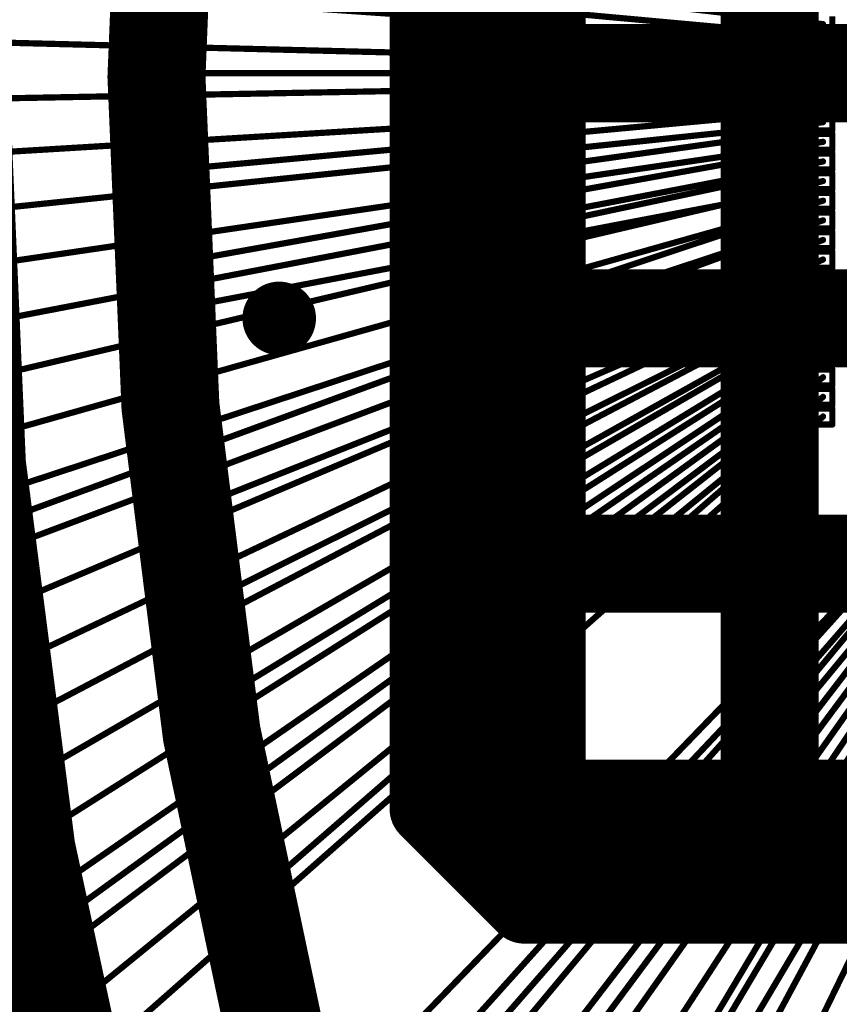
# Model space of a CAD drawing. Header units: millimetres. Extents: x -20 to 67, y -24 to 74.9.
# Tile 21 of 37: x 24.9 to 28.3, y -3.8 to 0.2. Entities that reach past the tile are written whole.
import ezdxf

# ---------------------------------------------------------------- set-up
doc = ezdxf.new("R2010")
doc.units = ezdxf.units.MM
doc.header["$LTSCALE"] = 0.2
doc.header["$MEASUREMENT"] = 0
doc.layers.get('0').update_dxf_attribs({"color": 6, "plot": 0})
for name, color, linetype in [('Cu1', 5, 'Continuous'), ('Die4', 7, 'Continuous'), ('Sbp1', 5, 'Continuous'), ('Wire3', 96, 'Continuous'), ('Wire4', 1, 'Continuous')]:
    doc.layers.add(name, color=color, linetype=linetype)

# ---------------------------------------------------------------- blocks, each defined once
blk = doc.blocks.new('OBLONG_22')
at = {"const_width": 0.13}
blk.add_lwpolyline([(0.11, 0), (-0.11, 0)], dxfattribs=at)
at = {"const_width": 0.065}
for points in [[(-0.1425, 0, 1), (-0.0775, 0, 1)], [(0.0775, 0, 1), (0.1425, 0, 1)]]:
    blk.add_lwpolyline(points, format="xyb", close=True, dxfattribs=at)
blk = doc.blocks.new('ROUND_25')
at = {"const_width": 0.15}
blk.add_lwpolyline([(-0.075, 0, 1), (0.075, 0, 1)], format="xyb", close=True, dxfattribs=at)
blk = doc.blocks.new('ROUND_19')
at = {"const_width": 0.025}
blk.add_lwpolyline([(-0.0125, 0, 1), (0.0125, 0, 1)], format="xyb", close=True, dxfattribs=at)
blk = doc.blocks.new('ROUND_20')
at = {"const_width": 0.065}
blk.add_lwpolyline([(-0.0325, 0, 1), (0.0325, 0, 1)], format="xyb", close=True, dxfattribs=at)
blk = doc.blocks.new('ROUND_24')
at = {"const_width": 0.05}
blk.add_lwpolyline([(-0.025, 0, 1), (0.025, 0, 1)], format="xyb", close=True, dxfattribs=at)
blk = doc.blocks.new('ROUND_26')
at = {"const_width": 0.25}
blk.add_lwpolyline([(-0.125, 0, 1), (0.125, 0, 1)], format="xyb", close=True, dxfattribs=at)
blk = doc.blocks.new('ROUND_27')
at = {"const_width": 0.2}
blk.add_lwpolyline([(-0.1, 0, 1), (0.1, 0, 1)], format="xyb", close=True, dxfattribs=at)
blk = doc.blocks.new('ROUND_11')
at = {"const_width": 0.0127}
blk.add_lwpolyline([(-0.00635, 0, 1), (0.00635, 0, 1)], format="xyb", close=True, dxfattribs=at)
blk = doc.blocks.new('ROUND_33')
at = {"const_width": 0.0254}
blk.add_lwpolyline([(-0.0127, 0, 1), (0.0127, 0, 1)], format="xyb", close=True, dxfattribs=at)

msp = doc.modelspace()

# ---------------------------------------------------------------- linework, layer by layer
at = {"layer": 'Cu1', "const_width": 0.4}
for points in [[(25.282983, 4.679, 0.1276595), (25.291513, -4.711862)], [(25.983983, 3.98, 0.1249988), (25.991325, -4.008914)]]:
    msp.add_lwpolyline(points, format="xyb", dxfattribs=at)
at = {"layer": 'Cu1'}
for points, const_width in [([(26.988983, -3.2), (26.988983, 3.2)], 0.5), ([(27.988983, -3), (27.988983, 3)], 0.4), ([(26.588983, -3), (26.588983, 3)], 0.3), ([(26.662983, 0.156), (26.513983, 0.163)], 0.05), ([(26.988983, 0), (32.988983, 0)], 0.4), ([(26.513983, -0.154), (26.662983, -0.147)], 0.05), ([(25.383983, -0.41), (25.602983, -0.39)], 0.13), ([(26.513983, -0.461), (26.662983, -0.44)], 0.05), ([(26.514983, -0.736), (26.661983, -0.705)], 0.05), ([(25.398983, -0.803), (25.615983, -0.764)], 0.13), ([(26.988983, -1), (32.988983, -1)], 0.4), ([(25.408983, -0.991), (25.625983, -0.95)], 0.13), ([(26.516983, -1.084), (26.659983, -1.037)], 0.05), ([(26.518983, -1.369), (26.657983, -1.312)], 0.05), ([(26.519983, -1.56), (26.656983, -1.501)], 0.05), ([(25.485983, -1.834), (25.689983, -1.753)], 0.13), ([(26.988983, -2), (32.988983, -2)], 0.4), ([(26.522983, -1.917), (26.653983, -1.844)], 0.05), ([(25.536983, -2.233), (25.733983, -2.135)], 0.13), ([(26.525983, -2.242), (26.650983, -2.159)], 0.05), ([(25.600983, -2.642), (25.788983, -2.527)], 0.13), ([(26.529983, -2.587), (26.647983, -2.494)], 0.05), ([(27.238983, -3.25), (27.238983, -2.85)], 0.1), ([(27.238983, -2.85), (29.567983, -2.85)], 0.1), ([(27.238983, -2.85), (29.567983, -2.85)], 0.1), ([(27.238983, -3.25), (27.238983, -2.85)], 0.1), ([(27.338983, -3.25), (27.338983, -2.85)], 0.1), ([(27.438983, -3.25), (27.438983, -2.85)], 0.1), ([(27.538983, -3.25), (27.538983, -2.85)], 0.1), ([(27.638983, -3.25), (27.638983, -2.85)], 0.1), ([(27.738983, -3.25), (27.738983, -2.85)], 0.1), ([(27.838983, -3.25), (27.838983, -2.85)], 0.1), ([(27.938983, -3.25), (27.938983, -2.85)], 0.1), ([(28.038983, -3.25), (28.038983, -2.85)], 0.1), ([(28.138983, -3.25), (28.138983, -2.85)], 0.1), ([(28.238983, -3.25), (28.238983, -2.85)], 0.1), ([(26.988983, -3.4), (26.588983, -3)], 0.3), ([(27.238983, -2.95), (29.638983, -2.95)], 0.1), ([(27.238983, -3.05), (29.638983, -3.05)], 0.1), ([(27.238983, -3.15), (29.638983, -3.15)], 0.1), ([(29.638983, -3.25), (27.238983, -3.25)], 0.1), ([(25.774983, -3.453), (25.941983, -3.308)], 0.13), ([(26.988983, -3.4), (29.688983, -3.4)], 0.3), ([(27.056983, -3.455), (27.159983, -3.346)], 0.05), ([(27.400983, -3.458), (27.495983, -3.343)], 0.05), ([(27.796983, -3.463), (27.879983, -3.338)], 0.05), ([(28.110983, -3.466), (28.185983, -3.335)], 0.05), ([(24.958983, -3.55), (25.080983, -3.462)], 0.05)]:
    msp.add_lwpolyline(points, dxfattribs=dict(at, const_width=const_width))
at = {"layer": 'Die4'}
for points, const_width in [([(27.988983, -2), (27.988983, 2)], 0.0508), ([(28.054983, 0.272), (28.054983, 0.207)], 0.0254), ([(28.129983, 0.207), (28.129983, 0.272)], 0.0254), ([(28.169983, 0.232), (28.169983, 0.167)], 0.0254), ([(28.244983, 0.167), (28.244983, 0.232)], 0.0254), ([(28.054983, 0.207), (28.129983, 0.207)], 0.0254), ([(28.054983, 0.192), (28.054983, 0.127)], 0.0254), ([(28.129983, 0.192), (28.054983, 0.192)], 0.0254), ([(28.129983, 0.127), (28.129983, 0.192)], 0.0254), ([(28.169983, 0.167), (28.244983, 0.167)], 0.0254), ([(28.169983, 0.152), (28.169983, 0.087)], 0.0254), ([(28.244983, 0.152), (28.169983, 0.152)], 0.0254), ([(28.244983, 0.087), (28.244983, 0.152)], 0.0254), ([(28.054983, 0.127), (28.129983, 0.127)], 0.0254), ([(28.054983, 0.112), (28.054983, 0.047)], 0.0254), ([(28.129983, 0.112), (28.054983, 0.112)], 0.0254), ([(28.129983, 0.047), (28.129983, 0.112)], 0.0254), ([(28.169983, 0.087), (28.244983, 0.087)], 0.0254), ([(28.169983, 0.072), (28.169983, 0.007)], 0.0254), ([(28.244983, 0.072), (28.169983, 0.072)], 0.0254), ([(28.244983, 0.007), (28.244983, 0.072)], 0.0254), ([(28.054983, 0.047), (28.129983, 0.047)], 0.0254), ([(28.054983, 0.032), (28.054983, -0.033)], 0.0254), ([(28.129983, 0.032), (28.054983, 0.032)], 0.0254), ([(28.129983, -0.033), (28.129983, 0.032)], 0.0254), ([(28.169983, 0.007), (28.244983, 0.007)], 0.0254), ([(28.169983, -0.008), (28.169983, -0.073)], 0.0254), ([(28.244983, -0.008), (28.169983, -0.008)], 0.0254), ([(28.244983, -0.073), (28.244983, -0.008)], 0.0254), ([(28.054983, -0.033), (28.129983, -0.033)], 0.0254), ([(28.054983, -0.048), (28.054983, -0.113)], 0.0254), ([(28.129983, -0.048), (28.054983, -0.048)], 0.0254), ([(28.129983, -0.113), (28.129983, -0.048)], 0.0254), ([(28.169983, -0.073), (28.244983, -0.073)], 0.0254), ([(28.169983, -0.088), (28.169983, -0.153)], 0.0254), ([(28.244983, -0.088), (28.169983, -0.088)], 0.0254), ([(28.244983, -0.153), (28.244983, -0.088)], 0.0254), ([(28.054983, -0.113), (28.129983, -0.113)], 0.0254), ([(28.054983, -0.128), (28.054983, -0.193)], 0.0254), ([(28.129983, -0.128), (28.054983, -0.128)], 0.0254), ([(28.129983, -0.193), (28.129983, -0.128)], 0.0254), ([(28.169983, -0.153), (28.244983, -0.153)], 0.0254), ([(28.169983, -0.168), (28.169983, -0.233)], 0.0254), ([(28.244983, -0.168), (28.169983, -0.168)], 0.0254), ([(28.244983, -0.233), (28.244983, -0.168)], 0.0254), ([(28.054983, -0.193), (28.129983, -0.193)], 0.0254), ([(28.054983, -0.208), (28.054983, -0.273)], 0.0254), ([(28.129983, -0.208), (28.054983, -0.208)], 0.0254), ([(28.129983, -0.273), (28.129983, -0.208)], 0.0254), ([(28.169983, -0.233), (28.244983, -0.233)], 0.0254), ([(28.169983, -0.248), (28.169983, -0.313)], 0.0254), ([(28.244983, -0.248), (28.169983, -0.248)], 0.0254), ([(28.244983, -0.313), (28.244983, -0.248)], 0.0254), ([(28.054983, -0.273), (28.129983, -0.273)], 0.0254), ([(28.054983, -0.288), (28.054983, -0.353)], 0.0254), ([(28.129983, -0.288), (28.054983, -0.288)], 0.0254), ([(28.129983, -0.353), (28.129983, -0.288)], 0.0254), ([(28.169983, -0.313), (28.244983, -0.313)], 0.0254), ([(28.169983, -0.328), (28.169983, -0.393)], 0.0254), ([(28.244983, -0.328), (28.169983, -0.328)], 0.0254), ([(28.244983, -0.393), (28.244983, -0.328)], 0.0254), ([(28.054983, -0.353), (28.129983, -0.353)], 0.0254), ([(28.054983, -0.368), (28.054983, -0.433)], 0.0254), ([(28.129983, -0.368), (28.054983, -0.368)], 0.0254), ([(28.129983, -0.433), (28.129983, -0.368)], 0.0254), ([(28.169983, -0.393), (28.244983, -0.393)], 0.0254), ([(28.169983, -0.408), (28.169983, -0.473)], 0.0254), ([(28.244983, -0.408), (28.169983, -0.408)], 0.0254), ([(28.244983, -0.473), (28.244983, -0.408)], 0.0254), ([(28.054983, -0.433), (28.129983, -0.433)], 0.0254), ([(28.054983, -0.448), (28.054983, -0.513)], 0.0254), ([(28.129983, -0.448), (28.054983, -0.448)], 0.0254), ([(28.129983, -0.513), (28.129983, -0.448)], 0.0254), ([(28.169983, -0.473), (28.244983, -0.473)], 0.0254), ([(28.169983, -0.488), (28.169983, -0.553)], 0.0254), ([(28.244983, -0.488), (28.169983, -0.488)], 0.0254), ([(28.244983, -0.553), (28.244983, -0.488)], 0.0254), ([(28.054983, -0.513), (28.129983, -0.513)], 0.0254), ([(28.054983, -0.528), (28.054983, -0.593)], 0.0254), ([(28.129983, -0.528), (28.054983, -0.528)], 0.0254), ([(28.129983, -0.593), (28.129983, -0.528)], 0.0254), ([(28.169983, -0.553), (28.244983, -0.553)], 0.0254), ([(28.169983, -0.568), (28.169983, -0.633)], 0.0254), ([(28.244983, -0.568), (28.169983, -0.568)], 0.0254), ([(28.244983, -0.633), (28.244983, -0.568)], 0.0254), ([(28.054983, -0.593), (28.129983, -0.593)], 0.0254), ([(28.054983, -0.608), (28.054983, -0.673)], 0.0254), ([(28.129983, -0.608), (28.054983, -0.608)], 0.0254), ([(28.129983, -0.673), (28.129983, -0.608)], 0.0254), ([(28.169983, -0.633), (28.244983, -0.633)], 0.0254), ([(28.169983, -0.648), (28.169983, -0.713)], 0.0254), ([(28.244983, -0.648), (28.169983, -0.648)], 0.0254), ([(28.244983, -0.713), (28.244983, -0.648)], 0.0254), ([(28.054983, -0.673), (28.129983, -0.673)], 0.0254), ([(28.054983, -0.688), (28.054983, -0.753)], 0.0254), ([(28.129983, -0.688), (28.054983, -0.688)], 0.0254), ([(28.129983, -0.753), (28.129983, -0.688)], 0.0254), ([(28.169983, -0.713), (28.244983, -0.713)], 0.0254), ([(28.169983, -0.728), (28.169983, -0.793)], 0.0254), ([(28.244983, -0.728), (28.169983, -0.728)], 0.0254), ([(28.244983, -0.793), (28.244983, -0.728)], 0.0254), ([(28.054983, -0.753), (28.129983, -0.753)], 0.0254), ([(28.054983, -0.768), (28.054983, -0.833)], 0.0254), ([(28.129983, -0.768), (28.054983, -0.768)], 0.0254), ([(28.129983, -0.833), (28.129983, -0.768)], 0.0254), ([(28.169983, -0.793), (28.244983, -0.793)], 0.0254), ([(28.169983, -0.808), (28.169983, -0.873)], 0.0254), ([(28.244983, -0.808), (28.169983, -0.808)], 0.0254), ([(28.244983, -0.873), (28.244983, -0.808)], 0.0254), ([(28.054983, -0.833), (28.129983, -0.833)], 0.0254), ([(28.054983, -0.848), (28.054983, -0.913)], 0.0254), ([(28.129983, -0.848), (28.054983, -0.848)], 0.0254), ([(28.129983, -0.913), (28.129983, -0.848)], 0.0254), ([(28.169983, -0.873), (28.244983, -0.873)], 0.0254), ([(28.169983, -0.888), (28.169983, -0.953)], 0.0254), ([(28.244983, -0.888), (28.169983, -0.888)], 0.0254), ([(28.244983, -0.953), (28.244983, -0.888)], 0.0254), ([(28.054983, -0.913), (28.129983, -0.913)], 0.0254), ([(28.054983, -0.928), (28.054983, -0.993)], 0.0254), ([(28.129983, -0.928), (28.054983, -0.928)], 0.0254), ([(28.129983, -0.993), (28.129983, -0.928)], 0.0254), ([(28.169983, -0.953), (28.244983, -0.953)], 0.0254), ([(28.169983, -0.968), (28.169983, -1.033)], 0.0254), ([(28.244983, -0.968), (28.169983, -0.968)], 0.0254), ([(28.244983, -1.033), (28.244983, -0.968)], 0.0254), ([(28.054983, -0.993), (28.129983, -0.993)], 0.0254), ([(28.054983, -1.008), (28.054983, -1.073)], 0.0254), ([(28.129983, -1.008), (28.054983, -1.008)], 0.0254), ([(28.129983, -1.073), (28.129983, -1.008)], 0.0254), ([(28.169983, -1.033), (28.244983, -1.033)], 0.0254), ([(28.169983, -1.048), (28.169983, -1.113)], 0.0254), ([(28.244983, -1.048), (28.169983, -1.048)], 0.0254), ([(28.244983, -1.113), (28.244983, -1.048)], 0.0254), ([(28.054983, -1.073), (28.129983, -1.073)], 0.0254), ([(28.054983, -1.088), (28.054983, -1.153)], 0.0254), ([(28.129983, -1.088), (28.054983, -1.088)], 0.0254), ([(28.129983, -1.153), (28.129983, -1.088)], 0.0254), ([(28.169983, -1.113), (28.244983, -1.113)], 0.0254), ([(28.169983, -1.128), (28.169983, -1.193)], 0.0254), ([(28.244983, -1.128), (28.169983, -1.128)], 0.0254), ([(28.244983, -1.193), (28.244983, -1.128)], 0.0254), ([(28.054983, -1.153), (28.129983, -1.153)], 0.0254), ([(28.054983, -1.168), (28.054983, -1.233)], 0.0254), ([(28.129983, -1.168), (28.054983, -1.168)], 0.0254), ([(28.129983, -1.233), (28.129983, -1.168)], 0.0254), ([(28.169983, -1.193), (28.244983, -1.193)], 0.0254), ([(28.169983, -1.208), (28.169983, -1.273)], 0.0254), ([(28.244983, -1.208), (28.169983, -1.208)], 0.0254), ([(28.244983, -1.273), (28.244983, -1.208)], 0.0254), ([(28.054983, -1.233), (28.129983, -1.233)], 0.0254), ([(28.054983, -1.248), (28.054983, -1.313)], 0.0254), ([(28.129983, -1.248), (28.054983, -1.248)], 0.0254), ([(28.129983, -1.313), (28.129983, -1.248)], 0.0254), ([(28.169983, -1.273), (28.244983, -1.273)], 0.0254), ([(28.169983, -1.288), (28.169983, -1.353)], 0.0254), ([(28.244983, -1.288), (28.169983, -1.288)], 0.0254), ([(28.244983, -1.353), (28.244983, -1.288)], 0.0254), ([(28.054983, -1.313), (28.129983, -1.313)], 0.0254), ([(28.054983, -1.328), (28.054983, -1.393)], 0.0254), ([(28.129983, -1.328), (28.054983, -1.328)], 0.0254), ([(28.129983, -1.393), (28.129983, -1.328)], 0.0254), ([(28.169983, -1.353), (28.244983, -1.353)], 0.0254), ([(28.169983, -1.368), (28.169983, -1.433)], 0.0254), ([(28.244983, -1.368), (28.169983, -1.368)], 0.0254), ([(28.244983, -1.433), (28.244983, -1.368)], 0.0254), ([(28.054983, -1.393), (28.129983, -1.393)], 0.0254), ([(28.054983, -1.408), (28.054983, -1.473)], 0.0254), ([(28.129983, -1.408), (28.054983, -1.408)], 0.0254), ([(28.129983, -1.473), (28.129983, -1.408)], 0.0254), ([(28.169983, -1.433), (28.244983, -1.433)], 0.0254), ([(28.054983, -1.473), (28.129983, -1.473)], 0.0254), ([(31.988983, -2), (27.988983, -2)], 0.0508)]:
    msp.add_lwpolyline(points, dxfattribs=dict(at, const_width=const_width))
at = {"layer": 'Sbp1', "const_width": 0.4}
for points in [[(25.282983, 4.679, 0.1276595), (25.291513, -4.711862)], [(25.983983, 3.98, 0.1249988), (25.991325, -4.008914)]]:
    msp.add_lwpolyline(points, format="xyb", dxfattribs=at)
at = {"layer": 'Sbp1'}
for points, const_width in [([(26.988983, -3.2), (26.988983, 3.2)], 0.5), ([(27.988983, -3), (27.988983, 3)], 0.4), ([(26.588983, -3), (26.588983, 3)], 0.3), ([(26.662983, 0.156), (26.513983, 0.163)], 0.05), ([(26.988983, 0), (32.988983, 0)], 0.4), ([(26.513983, -0.154), (26.662983, -0.147)], 0.05), ([(25.383983, -0.41), (25.602983, -0.39)], 0.13), ([(26.513983, -0.461), (26.662983, -0.44)], 0.05), ([(26.514983, -0.736), (26.661983, -0.705)], 0.05), ([(25.398983, -0.803), (25.615983, -0.764)], 0.13), ([(26.988983, -1), (32.988983, -1)], 0.4), ([(25.408983, -0.991), (25.625983, -0.95)], 0.13), ([(26.516983, -1.084), (26.659983, -1.037)], 0.05), ([(26.518983, -1.369), (26.657983, -1.312)], 0.05), ([(26.519983, -1.56), (26.656983, -1.501)], 0.05), ([(25.485983, -1.834), (25.689983, -1.753)], 0.13), ([(26.988983, -2), (32.988983, -2)], 0.4), ([(26.522983, -1.917), (26.653983, -1.844)], 0.05), ([(25.536983, -2.233), (25.733983, -2.135)], 0.13), ([(26.525983, -2.242), (26.650983, -2.159)], 0.05), ([(25.600983, -2.642), (25.788983, -2.527)], 0.13), ([(26.529983, -2.587), (26.647983, -2.494)], 0.05), ([(27.238983, -3.25), (27.238983, -2.85)], 0.1), ([(27.238983, -2.85), (29.567983, -2.85)], 0.1), ([(27.238983, -2.85), (29.567983, -2.85)], 0.1), ([(27.238983, -3.25), (27.238983, -2.85)], 0.1), ([(27.338983, -3.25), (27.338983, -2.85)], 0.1), ([(27.438983, -3.25), (27.438983, -2.85)], 0.1), ([(27.538983, -3.25), (27.538983, -2.85)], 0.1), ([(27.638983, -3.25), (27.638983, -2.85)], 0.1), ([(27.738983, -3.25), (27.738983, -2.85)], 0.1), ([(27.838983, -3.25), (27.838983, -2.85)], 0.1), ([(27.938983, -3.25), (27.938983, -2.85)], 0.1), ([(28.038983, -3.25), (28.038983, -2.85)], 0.1), ([(28.138983, -3.25), (28.138983, -2.85)], 0.1), ([(28.238983, -3.25), (28.238983, -2.85)], 0.1), ([(26.988983, -3.4), (26.588983, -3)], 0.3), ([(27.238983, -2.95), (29.638983, -2.95)], 0.1), ([(27.238983, -3.05), (29.638983, -3.05)], 0.1), ([(27.238983, -3.15), (29.638983, -3.15)], 0.1), ([(29.638983, -3.25), (27.238983, -3.25)], 0.1), ([(25.774983, -3.453), (25.941983, -3.308)], 0.13), ([(26.988983, -3.4), (29.688983, -3.4)], 0.3), ([(27.056983, -3.455), (27.159983, -3.346)], 0.05), ([(27.400983, -3.458), (27.495983, -3.343)], 0.05), ([(27.796983, -3.463), (27.879983, -3.338)], 0.05), ([(28.110983, -3.466), (28.185983, -3.335)], 0.05), ([(24.958983, -3.55), (25.080983, -3.462)], 0.05)]:
    msp.add_lwpolyline(points, dxfattribs=dict(at, const_width=const_width))
at = {"layer": 'Wire3', "const_width": 0.0254}
for points in [[(28.091983, 0.16), (24.693983, 0.47)], [(28.091983, 0.08), (26.588983, 0.16)], [(28.091983, 0), (25.488983, 0)], [(28.091983, -0.08), (26.588983, -0.15)], [(28.091983, -0.16), (25.492983, -0.4)], [(28.091983, -0.24), (26.588983, -0.45)], [(28.091983, -0.32), (25.506983, -0.784)], [(28.091983, -0.4), (26.588983, -0.72)], [(28.091983, -0.48), (25.516983, -0.971)], [(28.091983, -0.56), (26.588983, -1.06)], [(28.091983, -0.64), (24.779983, -1.853)], [(28.091983, -0.72), (26.588983, -1.34)], [(28.091983, -0.8), (25.587983, -1.794)], [(28.091983, -0.88), (26.588983, -1.53)], [(28.091983, -0.96), (25.635983, -2.184)], [(28.091983, -1.04), (26.588983, -1.88)], [(28.091983, -1.12), (25.694983, -2.584)], [(28.091983, -1.2), (26.588983, -2.2)], [(28.091983, -1.28), (25.019983, -3.506)], [(28.091983, -1.36), (26.588983, -2.54)], [(28.091983, -1.44), (25.858983, -3.38)], [(28.768983, -1.897), (26.486983, -4.97)], [(28.608983, -1.897), (26.642983, -4.152)], [(28.528983, -1.897), (27.108983, -3.4)], [(29.088983, -1.897), (27.195983, -5.091)], [(28.688983, -1.897), (27.448983, -3.4)], [(28.928983, -1.897), (27.492983, -4.308)], [(28.848983, -1.897), (27.838983, -3.4)], [(29.008983, -1.897), (28.148983, -3.4)]]:
    msp.add_lwpolyline(points, dxfattribs=at)
at = {"layer": 'Wire4', "const_width": 0.0254}
for points in [[(28.206983, 0.2), (23.958983, 0.684)], [(28.206983, 0.12), (23.938983, 0.416)], [(28.206983, 0.04), (23.938983, 0.148)], [(28.206983, -0.04), (23.938983, -0.12)], [(28.206983, -0.12), (23.948983, -0.377)], [(28.206983, -0.2), (23.948983, -0.645)], [(28.206983, -0.28), (23.968983, -0.903)], [(28.206983, -0.36), (23.987983, -1.171)], [(28.206983, -0.44), (23.997983, -1.429)], [(28.206983, -0.52), (24.036983, -1.697)], [(28.206983, -0.6), (24.066983, -1.965)], [(28.206983, -0.68), (24.105983, -2.223)], [(28.206983, -0.76), (24.144983, -2.481)], [(28.206983, -0.84), (24.183983, -2.749)], [(28.206983, -0.92), (24.232983, -3.007)], [(28.206983, -1), (24.291983, -3.265)], [(28.206983, -1.08), (24.350983, -3.523)], [(28.206983, -1.16), (24.409983, -3.782)], [(28.206983, -1.24), (24.478983, -4.04)], [(28.206983, -1.32), (24.547983, -4.298)], [(28.206983, -1.4), (24.626983, -4.557)], [(28.568983, -1.782), (25.173983, -5.294)], [(28.648983, -1.782), (25.431983, -5.363)], [(28.728983, -1.782), (25.680983, -5.441)], [(28.808983, -1.782), (25.938983, -5.52)], [(28.888983, -1.782), (26.207983, -5.579)], [(28.968983, -1.782), (26.455983, -5.648)], [(29.048983, -1.782), (26.723983, -5.697)], [(29.128983, -1.782), (26.992983, -5.756)], [(29.208983, -1.782), (27.250983, -5.805)]]:
    msp.add_lwpolyline(points, dxfattribs=at)

# ---------------------------------------------------------------- block references
at = {"layer": 'Cu1'}
for name, p in [('ROUND_19', (26.513983, 0.163)), ('ROUND_19', (26.662983, 0.156)), ('ROUND_27', (26.988983, 0)), ('ROUND_25', (26.988983, 0)), ('ROUND_25', (27.988983, 0)), ('OBLONG_22', (25.488983, 0)), ('ROUND_19', (26.513983, -0.154)), ('ROUND_19', (26.662983, -0.147)), ('ROUND_20', (25.383983, -0.41)), ('ROUND_20', (25.602983, -0.39)), ('ROUND_19', (26.513983, -0.461)), ('ROUND_19', (26.662983, -0.44)), ('ROUND_19', (26.661983, -0.705)), ('ROUND_20', (25.615983, -0.764)), ('ROUND_19', (26.514983, -0.736)), ('ROUND_20', (25.398983, -0.803)), ('ROUND_27', (26.988983, -1)), ('ROUND_25', (25.988983, -1)), ('ROUND_25', (26.988983, -1)), ('ROUND_25', (27.988983, -1)), ('ROUND_20', (25.625983, -0.95)), ('ROUND_20', (25.408983, -0.991)), ('ROUND_19', (26.659983, -1.037)), ('ROUND_19', (26.516983, -1.084)), ('ROUND_19', (26.657983, -1.312)), ('ROUND_19', (26.518983, -1.369)), ('ROUND_19', (26.656983, -1.501)), ('ROUND_19', (26.519983, -1.56)), ('ROUND_20', (25.689983, -1.753)), ('ROUND_20', (25.485983, -1.834)), ('ROUND_27', (26.988983, -2)), ('ROUND_19', (26.653983, -1.844)), ('ROUND_25', (26.988983, -2)), ('ROUND_25', (27.988983, -2)), ('ROUND_19', (26.522983, -1.917)), ('ROUND_20', (25.733983, -2.135)), ('ROUND_20', (25.536983, -2.233)), ('ROUND_19', (26.650983, -2.159)), ('ROUND_19', (26.525983, -2.242)), ('ROUND_20', (25.788983, -2.527)), ('ROUND_19', (26.647983, -2.494)), ('ROUND_19', (26.529983, -2.587)), ('ROUND_20', (25.600983, -2.642)), ('ROUND_24', (27.238983, -2.85)), ('ROUND_24', (27.238983, -2.85)), ('ROUND_24', (27.238983, -2.85)), ('ROUND_24', (27.338983, -2.85)), ('ROUND_24', (27.438983, -2.85)), ('ROUND_24', (27.538983, -2.85)), ('ROUND_24', (27.638983, -2.85)), ('ROUND_24', (27.738983, -2.85)), ('ROUND_24', (27.838983, -2.85)), ('ROUND_27', (27.988983, -3)), ('ROUND_24', (27.938983, -2.85)), ('ROUND_24', (28.038983, -2.85)), ('ROUND_24', (28.138983, -2.85)), ('ROUND_24', (28.238983, -2.85)), ('ROUND_25', (26.588983, -3)), ('ROUND_25', (26.988983, -3)), ('ROUND_25', (27.988983, -3)), ('ROUND_24', (27.238983, -2.95)), ('ROUND_26', (26.988983, -3.2)), ('ROUND_24', (27.238983, -3.05)), ('ROUND_24', (27.238983, -3.15)), ('ROUND_24', (27.238983, -3.25)), ('ROUND_24', (27.238983, -3.25)), ('ROUND_24', (27.238983, -3.25)), ('ROUND_24', (27.338983, -3.25)), ('ROUND_24', (27.438983, -3.25)), ('ROUND_24', (27.538983, -3.25)), ('ROUND_24', (27.638983, -3.25)), ('ROUND_24', (27.738983, -3.25)), ('ROUND_24', (27.838983, -3.25)), ('ROUND_24', (27.938983, -3.25)), ('ROUND_24', (28.038983, -3.25)), ('ROUND_24', (28.138983, -3.25)), ('ROUND_24', (28.238983, -3.25)), ('ROUND_20', (25.941983, -3.308)), ('ROUND_25', (26.988983, -3.4)), ('ROUND_25', (26.988983, -3.4)), ('ROUND_19', (27.159983, -3.346)), ('ROUND_19', (27.495983, -3.343)), ('ROUND_19', (27.879983, -3.338)), ('ROUND_19', (28.185983, -3.335)), ('ROUND_20', (25.774983, -3.453)), ('ROUND_19', (25.080983, -3.462)), ('ROUND_19', (27.056983, -3.455)), ('ROUND_19', (27.400983, -3.458)), ('ROUND_19', (27.796983, -3.463)), ('ROUND_19', (28.110983, -3.466)), ('ROUND_19', (24.958983, -3.55))]:
    msp.add_blockref(name, p, dxfattribs=at)
at = {"layer": 'Die4'}
for name, p in [('ROUND_11', (28.054983, 0.207)), ('ROUND_11', (28.054983, 0.207)), ('ROUND_11', (28.054983, 0.192)), ('ROUND_11', (28.054983, 0.192)), ('ROUND_11', (28.129983, 0.207)), ('ROUND_11', (28.129983, 0.207)), ('ROUND_11', (28.129983, 0.192)), ('ROUND_11', (28.129983, 0.192)), ('ROUND_11', (28.206983, 0.2)), ('ROUND_11', (28.091983, 0.16)), ('ROUND_11', (28.169983, 0.167)), ('ROUND_11', (28.169983, 0.167)), ('ROUND_11', (28.169983, 0.152)), ('ROUND_11', (28.169983, 0.152)), ('ROUND_11', (28.244983, 0.167)), ('ROUND_11', (28.244983, 0.167)), ('ROUND_11', (28.244983, 0.152)), ('ROUND_11', (28.244983, 0.152)), ('ROUND_11', (28.054983, 0.127)), ('ROUND_11', (28.054983, 0.127)), ('ROUND_11', (28.054983, 0.112)), ('ROUND_11', (28.054983, 0.112)), ('ROUND_11', (28.129983, 0.127)), ('ROUND_11', (28.129983, 0.127)), ('ROUND_11', (28.129983, 0.112)), ('ROUND_11', (28.129983, 0.112)), ('ROUND_11', (28.206983, 0.12)), ('ROUND_11', (28.091983, 0.08)), ('ROUND_11', (28.169983, 0.087)), ('ROUND_11', (28.169983, 0.087)), ('ROUND_11', (28.169983, 0.072)), ('ROUND_11', (28.169983, 0.072)), ('ROUND_11', (28.244983, 0.087)), ('ROUND_11', (28.244983, 0.087)), ('ROUND_11', (28.244983, 0.072)), ('ROUND_11', (28.244983, 0.072)), ('ROUND_11', (28.054983, 0.047)), ('ROUND_11', (28.054983, 0.047)), ('ROUND_11', (28.054983, 0.032)), ('ROUND_11', (28.054983, 0.032)), ('ROUND_11', (28.129983, 0.047)), ('ROUND_11', (28.129983, 0.047)), ('ROUND_11', (28.129983, 0.032)), ('ROUND_11', (28.129983, 0.032)), ('ROUND_11', (28.206983, 0.04)), ('ROUND_11', (28.091983, 0)), ('ROUND_11', (28.169983, 0.007)), ('ROUND_11', (28.169983, 0.007)), ('ROUND_11', (28.169983, -0.008)), ('ROUND_11', (28.169983, -0.008)), ('ROUND_11', (28.244983, 0.007)), ('ROUND_11', (28.244983, 0.007)), ('ROUND_11', (28.244983, -0.008)), ('ROUND_11', (28.244983, -0.008)), ('ROUND_11', (28.054983, -0.033)), ('ROUND_11', (28.054983, -0.033)), ('ROUND_11', (28.054983, -0.048)), ('ROUND_11', (28.054983, -0.048)), ('ROUND_11', (28.129983, -0.033)), ('ROUND_11', (28.129983, -0.033)), ('ROUND_11', (28.129983, -0.048)), ('ROUND_11', (28.129983, -0.048)), ('ROUND_11', (28.206983, -0.04)), ('ROUND_11', (28.091983, -0.08)), ('ROUND_11', (28.169983, -0.073)), ('ROUND_11', (28.169983, -0.073)), ('ROUND_11', (28.169983, -0.088)), ('ROUND_11', (28.169983, -0.088)), ('ROUND_11', (28.244983, -0.073)), ('ROUND_11', (28.244983, -0.073)), ('ROUND_11', (28.244983, -0.088)), ('ROUND_11', (28.244983, -0.088)), ('ROUND_11', (28.054983, -0.113)), ('ROUND_11', (28.054983, -0.113)), ('ROUND_11', (28.054983, -0.128)), ('ROUND_11', (28.054983, -0.128)), ('ROUND_11', (28.129983, -0.113)), ('ROUND_11', (28.129983, -0.113)), ('ROUND_11', (28.129983, -0.128)), ('ROUND_11', (28.129983, -0.128)), ('ROUND_11', (28.206983, -0.12)), ('ROUND_11', (28.091983, -0.16)), ('ROUND_11', (28.169983, -0.153)), ('ROUND_11', (28.169983, -0.153)), ('ROUND_11', (28.169983, -0.168)), ('ROUND_11', (28.169983, -0.168)), ('ROUND_11', (28.244983, -0.153)), ('ROUND_11', (28.244983, -0.153)), ('ROUND_11', (28.244983, -0.168)), ('ROUND_11', (28.244983, -0.168)), ('ROUND_11', (28.054983, -0.193)), ('ROUND_11', (28.054983, -0.193)), ('ROUND_11', (28.054983, -0.208)), ('ROUND_11', (28.054983, -0.208)), ('ROUND_11', (28.129983, -0.193)), ('ROUND_11', (28.129983, -0.193)), ('ROUND_11', (28.129983, -0.208)), ('ROUND_11', (28.129983, -0.208)), ('ROUND_11', (28.206983, -0.2)), ('ROUND_11', (28.091983, -0.24)), ('ROUND_11', (28.169983, -0.233)), ('ROUND_11', (28.169983, -0.233)), ('ROUND_11', (28.169983, -0.248)), ('ROUND_11', (28.169983, -0.248)), ('ROUND_11', (28.244983, -0.233)), ('ROUND_11', (28.244983, -0.233)), ('ROUND_11', (28.244983, -0.248)), ('ROUND_11', (28.244983, -0.248)), ('ROUND_11', (28.054983, -0.273)), ('ROUND_11', (28.054983, -0.273)), ('ROUND_11', (28.054983, -0.288)), ('ROUND_11', (28.054983, -0.288)), ('ROUND_11', (28.129983, -0.273)), ('ROUND_11', (28.129983, -0.273)), ('ROUND_11', (28.129983, -0.288)), ('ROUND_11', (28.129983, -0.288)), ('ROUND_11', (28.206983, -0.28)), ('ROUND_11', (28.091983, -0.32)), ('ROUND_11', (28.169983, -0.313)), ('ROUND_11', (28.169983, -0.313)), ('ROUND_11', (28.169983, -0.328)), ('ROUND_11', (28.169983, -0.328)), ('ROUND_11', (28.244983, -0.313)), ('ROUND_11', (28.244983, -0.313)), ('ROUND_11', (28.244983, -0.328)), ('ROUND_11', (28.244983, -0.328)), ('ROUND_11', (28.054983, -0.353)), ('ROUND_11', (28.054983, -0.353)), ('ROUND_11', (28.054983, -0.368)), ('ROUND_11', (28.054983, -0.368)), ('ROUND_11', (28.129983, -0.353)), ('ROUND_11', (28.129983, -0.353)), ('ROUND_11', (28.129983, -0.368)), ('ROUND_11', (28.129983, -0.368)), ('ROUND_11', (28.206983, -0.36)), ('ROUND_11', (28.091983, -0.4)), ('ROUND_11', (28.169983, -0.393)), ('ROUND_11', (28.169983, -0.393)), ('ROUND_11', (28.169983, -0.408)), ('ROUND_11', (28.169983, -0.408)), ('ROUND_11', (28.244983, -0.393)), ('ROUND_11', (28.244983, -0.393)), ('ROUND_11', (28.244983, -0.408)), ('ROUND_11', (28.244983, -0.408)), ('ROUND_11', (28.054983, -0.433)), ('ROUND_11', (28.054983, -0.433)), ('ROUND_11', (28.054983, -0.448)), ('ROUND_11', (28.054983, -0.448)), ('ROUND_11', (28.129983, -0.433)), ('ROUND_11', (28.129983, -0.433)), ('ROUND_11', (28.129983, -0.448)), ('ROUND_11', (28.129983, -0.448)), ('ROUND_11', (28.206983, -0.44)), ('ROUND_11', (28.091983, -0.48)), ('ROUND_11', (28.169983, -0.473)), ('ROUND_11', (28.169983, -0.473)), ('ROUND_11', (28.169983, -0.488)), ('ROUND_11', (28.169983, -0.488)), ('ROUND_11', (28.244983, -0.473)), ('ROUND_11', (28.244983, -0.473)), ('ROUND_11', (28.244983, -0.488)), ('ROUND_11', (28.244983, -0.488)), ('ROUND_11', (28.054983, -0.513)), ('ROUND_11', (28.054983, -0.513)), ('ROUND_11', (28.054983, -0.528)), ('ROUND_11', (28.054983, -0.528)), ('ROUND_11', (28.129983, -0.513)), ('ROUND_11', (28.129983, -0.513)), ('ROUND_11', (28.129983, -0.528)), ('ROUND_11', (28.129983, -0.528)), ('ROUND_11', (28.206983, -0.52)), ('ROUND_11', (28.091983, -0.56)), ('ROUND_11', (28.169983, -0.553)), ('ROUND_11', (28.169983, -0.553)), ('ROUND_11', (28.169983, -0.568)), ('ROUND_11', (28.169983, -0.568)), ('ROUND_11', (28.244983, -0.553)), ('ROUND_11', (28.244983, -0.553)), ('ROUND_11', (28.244983, -0.568)), ('ROUND_11', (28.244983, -0.568)), ('ROUND_11', (28.054983, -0.593)), ('ROUND_11', (28.054983, -0.593)), ('ROUND_11', (28.054983, -0.608)), ('ROUND_11', (28.054983, -0.608)), ('ROUND_11', (28.129983, -0.593)), ('ROUND_11', (28.129983, -0.593)), ('ROUND_11', (28.129983, -0.608)), ('ROUND_11', (28.129983, -0.608)), ('ROUND_11', (28.206983, -0.6)), ('ROUND_11', (28.091983, -0.64)), ('ROUND_11', (28.169983, -0.633)), ('ROUND_11', (28.169983, -0.633)), ('ROUND_11', (28.169983, -0.648)), ('ROUND_11', (28.169983, -0.648)), ('ROUND_11', (28.244983, -0.633)), ('ROUND_11', (28.244983, -0.633)), ('ROUND_11', (28.244983, -0.648)), ('ROUND_11', (28.244983, -0.648)), ('ROUND_11', (28.054983, -0.673)), ('ROUND_11', (28.054983, -0.673)), ('ROUND_11', (28.054983, -0.688)), ('ROUND_11', (28.054983, -0.688)), ('ROUND_11', (28.129983, -0.673)), ('ROUND_11', (28.129983, -0.673)), ('ROUND_11', (28.129983, -0.688)), ('ROUND_11', (28.129983, -0.688)), ('ROUND_11', (28.206983, -0.68)), ('ROUND_11', (28.091983, -0.72)), ('ROUND_11', (28.169983, -0.713)), ('ROUND_11', (28.169983, -0.713)), ('ROUND_11', (28.169983, -0.728)), ('ROUND_11', (28.169983, -0.728)), ('ROUND_11', (28.244983, -0.713)), ('ROUND_11', (28.244983, -0.713)), ('ROUND_11', (28.244983, -0.728)), ('ROUND_11', (28.244983, -0.728)), ('ROUND_11', (28.054983, -0.753)), ('ROUND_11', (28.054983, -0.753)), ('ROUND_11', (28.054983, -0.768)), ('ROUND_11', (28.054983, -0.768)), ('ROUND_11', (28.129983, -0.753)), ('ROUND_11', (28.129983, -0.753)), ('ROUND_11', (28.129983, -0.768)), ('ROUND_11', (28.129983, -0.768)), ('ROUND_11', (28.206983, -0.76)), ('ROUND_11', (28.091983, -0.8)), ('ROUND_11', (28.169983, -0.793)), ('ROUND_11', (28.169983, -0.793)), ('ROUND_11', (28.169983, -0.808)), ('ROUND_11', (28.169983, -0.808)), ('ROUND_11', (28.244983, -0.793)), ('ROUND_11', (28.244983, -0.793)), ('ROUND_11', (28.244983, -0.808)), ('ROUND_11', (28.244983, -0.808)), ('ROUND_11', (28.054983, -0.833)), ('ROUND_11', (28.054983, -0.833)), ('ROUND_11', (28.054983, -0.848)), ('ROUND_11', (28.054983, -0.848)), ('ROUND_11', (28.129983, -0.833)), ('ROUND_11', (28.129983, -0.833)), ('ROUND_11', (28.129983, -0.848)), ('ROUND_11', (28.129983, -0.848)), ('ROUND_11', (28.206983, -0.84)), ('ROUND_11', (28.091983, -0.88)), ('ROUND_11', (28.169983, -0.873)), ('ROUND_11', (28.169983, -0.873)), ('ROUND_11', (28.169983, -0.888)), ('ROUND_11', (28.169983, -0.888)), ('ROUND_11', (28.244983, -0.873)), ('ROUND_11', (28.244983, -0.873)), ('ROUND_11', (28.244983, -0.888)), ('ROUND_11', (28.244983, -0.888)), ('ROUND_11', (28.054983, -0.913)), ('ROUND_11', (28.054983, -0.913)), ('ROUND_11', (28.054983, -0.928)), ('ROUND_11', (28.054983, -0.928)), ('ROUND_11', (28.129983, -0.913)), ('ROUND_11', (28.129983, -0.913)), ('ROUND_11', (28.129983, -0.928)), ('ROUND_11', (28.129983, -0.928)), ('ROUND_11', (28.206983, -0.92)), ('ROUND_11', (28.091983, -0.96)), ('ROUND_11', (28.169983, -0.953)), ('ROUND_11', (28.169983, -0.953)), ('ROUND_11', (28.169983, -0.968)), ('ROUND_11', (28.169983, -0.968)), ('ROUND_11', (28.244983, -0.953)), ('ROUND_11', (28.244983, -0.953)), ('ROUND_11', (28.244983, -0.968)), ('ROUND_11', (28.244983, -0.968)), ('ROUND_11', (28.054983, -0.993)), ('ROUND_11', (28.054983, -0.993)), ('ROUND_11', (28.054983, -1.008)), ('ROUND_11', (28.054983, -1.008)), ('ROUND_11', (28.129983, -0.993)), ('ROUND_11', (28.129983, -0.993)), ('ROUND_11', (28.129983, -1.008)), ('ROUND_11', (28.129983, -1.008)), ('ROUND_11', (28.206983, -1)), ('ROUND_11', (28.091983, -1.04)), ('ROUND_11', (28.169983, -1.033)), ('ROUND_11', (28.169983, -1.033)), ('ROUND_11', (28.169983, -1.048)), ('ROUND_11', (28.169983, -1.048)), ('ROUND_11', (28.244983, -1.033)), ('ROUND_11', (28.244983, -1.033)), ('ROUND_11', (28.244983, -1.048)), ('ROUND_11', (28.244983, -1.048)), ('ROUND_11', (28.054983, -1.073)), ('ROUND_11', (28.054983, -1.073)), ('ROUND_11', (28.054983, -1.088)), ('ROUND_11', (28.054983, -1.088)), ('ROUND_11', (28.129983, -1.073)), ('ROUND_11', (28.129983, -1.073)), ('ROUND_11', (28.129983, -1.088)), ('ROUND_11', (28.129983, -1.088)), ('ROUND_11', (28.206983, -1.08)), ('ROUND_11', (28.091983, -1.12)), ('ROUND_11', (28.169983, -1.113)), ('ROUND_11', (28.169983, -1.113)), ('ROUND_11', (28.169983, -1.128)), ('ROUND_11', (28.169983, -1.128)), ('ROUND_11', (28.244983, -1.113)), ('ROUND_11', (28.244983, -1.113)), ('ROUND_11', (28.244983, -1.128)), ('ROUND_11', (28.244983, -1.128)), ('ROUND_11', (28.054983, -1.153)), ('ROUND_11', (28.054983, -1.153)), ('ROUND_11', (28.054983, -1.168)), ('ROUND_11', (28.054983, -1.168)), ('ROUND_11', (28.129983, -1.153)), ('ROUND_11', (28.129983, -1.153)), ('ROUND_11', (28.129983, -1.168)), ('ROUND_11', (28.129983, -1.168)), ('ROUND_11', (28.206983, -1.16)), ('ROUND_11', (28.091983, -1.2)), ('ROUND_11', (28.169983, -1.193)), ('ROUND_11', (28.169983, -1.193)), ('ROUND_11', (28.169983, -1.208)), ('ROUND_11', (28.169983, -1.208)), ('ROUND_11', (28.244983, -1.193)), ('ROUND_11', (28.244983, -1.193)), ('ROUND_11', (28.244983, -1.208)), ('ROUND_11', (28.244983, -1.208)), ('ROUND_11', (28.054983, -1.233)), ('ROUND_11', (28.054983, -1.233)), ('ROUND_11', (28.054983, -1.248)), ('ROUND_11', (28.054983, -1.248)), ('ROUND_11', (28.129983, -1.233)), ('ROUND_11', (28.129983, -1.233)), ('ROUND_11', (28.129983, -1.248)), ('ROUND_11', (28.129983, -1.248)), ('ROUND_11', (28.206983, -1.24)), ('ROUND_11', (28.091983, -1.28)), ('ROUND_11', (28.169983, -1.273)), ('ROUND_11', (28.169983, -1.273)), ('ROUND_11', (28.169983, -1.288)), ('ROUND_11', (28.169983, -1.288)), ('ROUND_11', (28.244983, -1.273)), ('ROUND_11', (28.244983, -1.273)), ('ROUND_11', (28.244983, -1.288)), ('ROUND_11', (28.244983, -1.288)), ('ROUND_11', (28.054983, -1.313)), ('ROUND_11', (28.054983, -1.313)), ('ROUND_11', (28.054983, -1.328)), ('ROUND_11', (28.054983, -1.328)), ('ROUND_11', (28.129983, -1.313)), ('ROUND_11', (28.129983, -1.313)), ('ROUND_11', (28.129983, -1.328)), ('ROUND_11', (28.129983, -1.328)), ('ROUND_11', (28.206983, -1.32)), ('ROUND_11', (28.091983, -1.36)), ('ROUND_11', (28.169983, -1.353)), ('ROUND_11', (28.169983, -1.353)), ('ROUND_11', (28.169983, -1.368)), ('ROUND_11', (28.169983, -1.368)), ('ROUND_11', (28.244983, -1.353)), ('ROUND_11', (28.244983, -1.353)), ('ROUND_11', (28.244983, -1.368)), ('ROUND_11', (28.244983, -1.368)), ('ROUND_11', (28.054983, -1.393)), ('ROUND_11', (28.054983, -1.393)), ('ROUND_11', (28.054983, -1.408)), ('ROUND_11', (28.054983, -1.408)), ('ROUND_11', (28.129983, -1.393)), ('ROUND_11', (28.129983, -1.393)), ('ROUND_11', (28.129983, -1.408)), ('ROUND_11', (28.129983, -1.408)), ('ROUND_11', (28.206983, -1.4)), ('ROUND_11', (28.091983, -1.44)), ('ROUND_11', (28.169983, -1.433)), ('ROUND_11', (28.169983, -1.433)), ('ROUND_11', (28.244983, -1.433)), ('ROUND_11', (28.244983, -1.433)), ('ROUND_11', (28.054983, -1.473)), ('ROUND_11', (28.054983, -1.473)), ('ROUND_11', (28.129983, -1.473)), ('ROUND_11', (28.129983, -1.473)), ('ROUND_33', (27.988983, -2))]:
    msp.add_blockref(name, p, dxfattribs=at)
at = {"layer": 'Sbp1'}
for name, p in [('ROUND_19', (26.513983, 0.163)), ('ROUND_19', (26.662983, 0.156)), ('ROUND_27', (26.988983, 0)), ('OBLONG_22', (25.488983, 0)), ('ROUND_19', (26.513983, -0.154)), ('ROUND_19', (26.662983, -0.147)), ('ROUND_20', (25.383983, -0.41)), ('ROUND_20', (25.602983, -0.39)), ('ROUND_19', (26.513983, -0.461)), ('ROUND_19', (26.662983, -0.44)), ('ROUND_19', (26.661983, -0.705)), ('ROUND_20', (25.615983, -0.764)), ('ROUND_19', (26.514983, -0.736)), ('ROUND_20', (25.398983, -0.803)), ('ROUND_27', (26.988983, -1)), ('ROUND_20', (25.625983, -0.95)), ('ROUND_20', (25.408983, -0.991)), ('ROUND_19', (26.659983, -1.037)), ('ROUND_19', (26.516983, -1.084)), ('ROUND_19', (26.657983, -1.312)), ('ROUND_19', (26.518983, -1.369)), ('ROUND_19', (26.656983, -1.501)), ('ROUND_19', (26.519983, -1.56)), ('ROUND_20', (25.689983, -1.753)), ('ROUND_20', (25.485983, -1.834)), ('ROUND_27', (26.988983, -2)), ('ROUND_19', (26.653983, -1.844)), ('ROUND_19', (26.522983, -1.917)), ('ROUND_20', (25.733983, -2.135)), ('ROUND_20', (25.536983, -2.233)), ('ROUND_19', (26.650983, -2.159)), ('ROUND_19', (26.525983, -2.242)), ('ROUND_20', (25.788983, -2.527)), ('ROUND_19', (26.647983, -2.494)), ('ROUND_19', (26.529983, -2.587)), ('ROUND_20', (25.600983, -2.642)), ('ROUND_24', (27.238983, -2.85)), ('ROUND_24', (27.238983, -2.85)), ('ROUND_24', (27.238983, -2.85)), ('ROUND_24', (27.338983, -2.85)), ('ROUND_24', (27.438983, -2.85)), ('ROUND_24', (27.538983, -2.85)), ('ROUND_24', (27.638983, -2.85)), ('ROUND_24', (27.738983, -2.85)), ('ROUND_24', (27.838983, -2.85)), ('ROUND_27', (27.988983, -3)), ('ROUND_24', (27.938983, -2.85)), ('ROUND_24', (28.038983, -2.85)), ('ROUND_24', (28.138983, -2.85)), ('ROUND_24', (28.238983, -2.85)), ('ROUND_25', (26.588983, -3)), ('ROUND_24', (27.238983, -2.95)), ('ROUND_26', (26.988983, -3.2)), ('ROUND_24', (27.238983, -3.05)), ('ROUND_24', (27.238983, -3.15)), ('ROUND_24', (27.238983, -3.25)), ('ROUND_24', (27.238983, -3.25)), ('ROUND_24', (27.238983, -3.25)), ('ROUND_24', (27.338983, -3.25)), ('ROUND_24', (27.438983, -3.25)), ('ROUND_24', (27.538983, -3.25)), ('ROUND_24', (27.638983, -3.25)), ('ROUND_24', (27.738983, -3.25)), ('ROUND_24', (27.838983, -3.25)), ('ROUND_24', (27.938983, -3.25)), ('ROUND_24', (28.038983, -3.25)), ('ROUND_24', (28.138983, -3.25)), ('ROUND_24', (28.238983, -3.25)), ('ROUND_20', (25.941983, -3.308)), ('ROUND_25', (26.988983, -3.4)), ('ROUND_25', (26.988983, -3.4)), ('ROUND_19', (27.159983, -3.346)), ('ROUND_19', (27.495983, -3.343)), ('ROUND_19', (27.879983, -3.338)), ('ROUND_19', (28.185983, -3.335)), ('ROUND_20', (25.774983, -3.453)), ('ROUND_19', (25.080983, -3.462)), ('ROUND_19', (27.056983, -3.455)), ('ROUND_19', (27.400983, -3.458)), ('ROUND_19', (27.796983, -3.463)), ('ROUND_19', (28.110983, -3.466)), ('ROUND_19', (24.958983, -3.55))]:
    msp.add_blockref(name, p, dxfattribs=at)
at = {"layer": 'Wire3'}
for p in [(26.588983, 0.16), (25.488983, 0), (26.588983, -0.15), (25.492983, -0.4), (26.588983, -0.45), (26.588983, -0.72), (25.506983, -0.784), (25.516983, -0.971), (26.588983, -1.06), (26.588983, -1.34), (26.588983, -1.53), (25.587983, -1.794), (26.588983, -1.88), (25.635983, -2.184), (26.588983, -2.2), (26.588983, -2.54), (25.694983, -2.584), (25.858983, -3.38), (27.108983, -3.4), (27.448983, -3.4), (27.838983, -3.4), (28.148983, -3.4), (25.019983, -3.506)]:
    msp.add_blockref('ROUND_11', p, dxfattribs=at)

doc.saveas('drawing.dxf')
